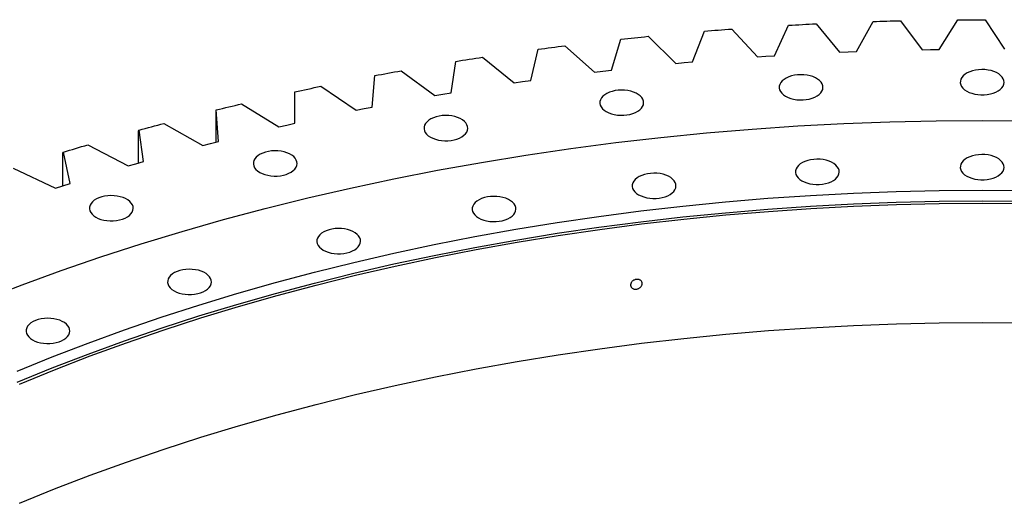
# Model space of a CAD drawing. Header units: millimetres. Extents: x -1616 to 13088, y -27 to 11384.
# Tile 12 of 17: x 6930 to 7672, y 6263 to 6628. Entities that reach past the tile are written whole.
import ezdxf

# ---------------------------------------------------------------- set-up
doc = ezdxf.new("R2010")
doc.units = ezdxf.units.MM
doc.header["$LTSCALE"] = 50

msp = doc.modelspace()

# ---------------------------------------------------------------- linework, layer by layer
at = {"color": 7, "linetype": 'Continuous', "lineweight": 25}
for p, q in [((7466.99, 6620.55), (7486.37, 6599.62)), ((7499.15, 6600.46), (7509.85, 6623.38)), ((7530.5, 6624.48), (7548.28, 6603.08)), ((7561.11, 6603.61), (7573.52, 6626.23)), ((7594.23, 6626.81), (7610.4, 6604.99)), ((7623.26, 6605.19), (7637.35, 6627.49)), ((7658.09, 6627.55), (7672.6, 6605.35)), ((7376.21, 6589.55), (7383.44, 6612.91)), ((7403.84, 6615.04), (7424.77, 6594.61)), ((7437.47, 6595.78), (7446.45, 6618.94)), ((7341.17, 6607.95), (7363.61, 6588.07)), ((7279.08, 6599.31), (7302.99, 6580)), ((7315.47, 6581.8), (7320.94, 6605.32)), ((7486.37, 6599.62), (7492.75, 6600.06)), ((7492.75, 6600.06), (7499.15, 6600.46)), ((7548.28, 6603.08), (7554.7, 6603.36)), ((7554.7, 6603.36), (7561.11, 6603.61)), ((7610.4, 6604.99), (7616.83, 6605.11)), ((7616.83, 6605.11), (7623.26, 6605.19)), ((7255.38, 6572.53), (7259.07, 6596.17)), ((7424.77, 6594.61), (7431.12, 6595.21)), ((7431.12, 6595.21), (7437.47, 6595.78)), ((7196.03, 6561.77), (7197.95, 6585.48)), ((7217.7, 6589.12), (7243.04, 6570.43)), ((7363.61, 6588.07), (7369.9, 6588.83)), ((7369.9, 6588.83), (7376.21, 6589.55)), ((7157.15, 6577.4), (7183.86, 6559.37)), ((7302.99, 6580), (7309.23, 6580.92)), ((7309.23, 6580.92), (7315.47, 6581.8)), ((7137.54, 6549.54), (7137.68, 6573.27)), ((7243.04, 6570.43), (7249.2, 6571.5)), ((7249.2, 6571.5), (7255.38, 6572.53)), ((7097.53, 6564.18), (7125.57, 6546.83)), ((7189.94, 6560.59), (7196.03, 6561.77)), ((7078.22, 6558.77), (7078.39, 6559.57)), ((7078.22, 6535.4), (7078.22, 6558.77)), ((7080.03, 6535.86), (7078.39, 6559.57)), ((7183.86, 6559.37), (7189.94, 6560.59)), ((7038.95, 6549.48), (7068.28, 6532.85)), ((7125.57, 6546.83), (7131.55, 6548.2)), ((7131.55, 6548.2), (7137.54, 6549.54)), ((7019.82, 6543.59), (7020.18, 6544.4)), ((7019.82, 6519.68), (7019.82, 6543.59)), ((7023.6, 6520.75), (7020.18, 6544.4)), ((6981.54, 6533.34), (7012.08, 6517.45)), ((7068.28, 6532.85), (7074.14, 6534.37)), ((7074.14, 6534.37), (7080.03, 6535.86)), ((6962.62, 6526.97), (6963.16, 6527.79)), ((6962.62, 6502.44), (6962.62, 6526.97)), ((6968.36, 6504.24), (6963.16, 6527.79)), ((7012.08, 6517.45), (7017.83, 6519.12)), ((7017.83, 6519.12), (7023.6, 6520.75)), ((6925.39, 6515.77), (6957.1, 6500.66)), ((6957.1, 6500.66), (6962.71, 6502.47)), ((6962.71, 6502.47), (6968.36, 6504.24))]:
    msp.add_line(p, q, dxfattribs=at)
at = {"color": 7, "linetype": 'Continuous', "lineweight": 25, "flags": 128}
for points in [[(7446.45, 6618.94), (7449.01, 6619.15), (7451.58, 6619.35), (7454.15, 6619.56), (7456.71, 6619.76), (7459.28, 6619.96), (7461.85, 6620.16), (7464.42, 6620.36), (7466.99, 6620.55)], [(7509.85, 6623.38), (7512.43, 6623.52), (7515.01, 6623.67), (7517.59, 6623.81), (7520.17, 6623.95), (7522.75, 6624.09), (7525.33, 6624.22), (7527.91, 6624.35), (7530.5, 6624.48)], [(7573.52, 6626.23), (7576.11, 6626.31), (7578.7, 6626.39), (7581.29, 6626.47), (7583.88, 6626.54), (7586.47, 6626.61), (7589.06, 6626.68), (7591.64, 6626.75), (7594.23, 6626.81)], [(7637.35, 6627.49), (7639.94, 6627.51), (7642.54, 6627.52), (7645.13, 6627.53), (7647.72, 6627.54), (7650.31, 6627.55), (7652.9, 6627.55), (7655.5, 6627.55), (7658.09, 6627.55)], [(7383.44, 6612.91), (7385.99, 6613.19), (7388.53, 6613.46), (7391.08, 6613.73), (7393.63, 6614), (7396.18, 6614.26), (7398.74, 6614.52), (7401.29, 6614.78), (7403.84, 6615.04)], [(7320.94, 6605.32), (7323.46, 6605.66), (7325.99, 6605.99), (7328.52, 6606.33), (7331.05, 6606.66), (7333.57, 6606.99), (7336.1, 6607.31), (7338.63, 6607.63), (7341.17, 6607.95)], [(7259.07, 6596.17), (7261.57, 6596.57), (7264.07, 6596.97), (7266.57, 6597.36), (7269.07, 6597.76), (7271.57, 6598.15), (7274.07, 6598.54), (7276.58, 6598.92), (7279.08, 6599.31)], [(7197.95, 6585.48), (7200.41, 6585.94), (7202.88, 6586.4), (7205.34, 6586.86), (7207.81, 6587.32), (7210.28, 6587.77), (7212.75, 6588.22), (7215.23, 6588.67), (7217.7, 6589.12)], [(7507.55, 6569.9), (7509.37, 6568.99), (7511.4, 6568.24), (7513.6, 6567.68), (7515.92, 6567.3), (7518.31, 6567.12), (7520.72, 6567.15), (7523.1, 6567.38), (7525.39, 6567.8), (7527.55, 6568.41), (7529.54, 6569.2), (7531.3, 6570.15), (7532.81, 6571.23), (7534.02, 6572.43), (7534.93, 6573.72), (7535.49, 6575.08), (7535.71, 6576.46), (7535.58, 6577.85), (7535.1, 6579.21), (7534.28, 6580.52), (7533.14, 6581.74), (7531.7, 6582.86), (7530, 6583.84), (7528.07, 6584.67), (7525.94, 6585.33), (7523.68, 6585.8), (7521.32, 6586.08), (7518.91, 6586.16), (7516.52, 6586.03), (7514.17, 6585.7), (7511.94, 6585.18), (7509.86, 6584.48), (7507.98, 6583.61), (7506.34, 6582.59), (7504.98, 6581.45), (7503.91, 6580.2), (7503.18, 6578.87), (7502.78, 6577.5), (7502.74, 6576.11), (7503.05, 6574.73), (7503.7, 6573.39), (7504.68, 6572.12), (7505.97, 6570.95), (7507.55, 6569.9)], [(7644.04, 6573.77), (7645.86, 6572.86), (7647.89, 6572.11), (7650.09, 6571.55), (7652.41, 6571.17), (7654.8, 6570.99), (7657.21, 6571.02), (7659.59, 6571.25), (7661.88, 6571.67), (7664.04, 6572.28), (7666.03, 6573.07), (7667.79, 6574.02), (7669.3, 6575.1), (7670.51, 6576.31), (7671.42, 6577.59), (7671.98, 6578.95), (7672.2, 6580.33), (7672.07, 6581.72), (7671.59, 6583.08), (7670.77, 6584.39), (7669.63, 6585.61), (7668.19, 6586.73), (7666.49, 6587.71), (7664.56, 6588.54), (7662.43, 6589.2), (7660.17, 6589.67), (7657.81, 6589.95), (7655.4, 6590.03), (7653, 6589.9), (7650.66, 6589.57), (7648.43, 6589.05), (7646.35, 6588.35), (7644.47, 6587.48), (7642.83, 6586.46), (7641.47, 6585.32), (7640.4, 6584.07), (7639.67, 6582.75), (7639.27, 6581.37), (7639.23, 6579.98), (7639.54, 6578.6), (7640.19, 6577.27), (7641.17, 6576), (7642.46, 6574.82), (7644.04, 6573.77)], [(7137.68, 6573.27), (7140.11, 6573.8), (7142.54, 6574.32), (7144.97, 6574.84), (7147.4, 6575.36), (7149.83, 6575.87), (7152.27, 6576.38), (7154.71, 6576.89), (7157.15, 6577.4)], [(7372.37, 6558.32), (7374.2, 6557.41), (7376.23, 6556.67), (7378.43, 6556.1), (7380.75, 6555.73), (7383.14, 6555.55), (7385.55, 6555.57), (7387.92, 6555.8), (7390.22, 6556.23), (7392.38, 6556.84), (7394.36, 6557.63), (7396.13, 6558.57), (7397.63, 6559.66), (7398.85, 6560.86), (7399.75, 6562.15), (7400.32, 6563.5), (7400.54, 6564.88), (7400.41, 6566.27), (7399.93, 6567.64), (7399.11, 6568.94), (7397.97, 6570.17), (7396.53, 6571.28), (7394.83, 6572.27), (7392.89, 6573.1), (7390.77, 6573.76), (7388.51, 6574.23), (7386.14, 6574.51), (7383.74, 6574.58), (7381.34, 6574.46), (7379, 6574.13), (7376.77, 6573.61), (7374.69, 6572.91), (7372.81, 6572.04), (7371.17, 6571.02), (7369.8, 6569.87), (7368.74, 6568.62), (7368, 6567.3), (7367.61, 6565.93), (7367.57, 6564.54), (7367.87, 6563.16), (7368.52, 6561.82), (7369.51, 6560.55), (7370.8, 6559.38), (7372.37, 6558.32)], [(7078.39, 6559.57), (7080.77, 6560.16), (7083.16, 6560.74), (7085.55, 6561.32), (7087.94, 6561.9), (7090.34, 6562.47), (7092.73, 6563.04), (7095.13, 6563.61), (7097.53, 6564.18)], [(7239.82, 6539.16), (7241.64, 6538.25), (7243.67, 6537.5), (7245.87, 6536.93), (7248.19, 6536.56), (7250.58, 6536.38), (7252.99, 6536.4), (7255.36, 6536.63), (7257.66, 6537.06), (7259.82, 6537.67), (7261.8, 6538.46), (7263.57, 6539.41), (7265.08, 6540.49), (7266.29, 6541.69), (7267.19, 6542.98), (7267.76, 6544.33), (7267.98, 6545.72), (7267.85, 6547.1), (7267.37, 6548.47), (7266.55, 6549.78), (7265.41, 6551), (7263.97, 6552.12), (7262.27, 6553.1), (7260.33, 6553.93), (7258.21, 6554.59), (7255.95, 6555.06), (7253.59, 6555.34), (7251.18, 6555.41), (7248.78, 6555.29), (7246.44, 6554.96), (7244.21, 6554.44), (7242.13, 6553.74), (7240.25, 6552.87), (7238.61, 6551.85), (7237.24, 6550.7), (7236.18, 6549.46), (7235.45, 6548.13), (7235.05, 6546.76), (7235.01, 6545.37), (7235.31, 6543.99), (7235.97, 6542.65), (7236.95, 6541.38), (7238.24, 6540.21), (7239.82, 6539.16)], [(6903.23, 6416.84), (6932.15, 6428), (6961.57, 6438.71), (6991.45, 6448.98), (7021.8, 6458.79), (7052.58, 6468.13), (7083.77, 6477.01), (7115.35, 6485.42), (7147.31, 6493.35), (7179.61, 6500.78), (7212.24, 6507.73), (7245.18, 6514.19), (7278.39, 6520.14), (7311.86, 6525.59), (7345.57, 6530.53), (7379.49, 6534.96), (7413.6, 6538.88), (7447.88, 6542.28), (7482.3, 6545.16), (7516.84, 6547.52), (7551.47, 6549.36), (7586.18, 6550.67), (7620.93, 6551.46), (7655.7, 6551.72), (7690.48, 6551.46)], [(7020.18, 6544.4), (7022.52, 6545.04), (7024.86, 6545.69), (7027.21, 6546.32), (7029.55, 6546.96), (7031.9, 6547.6), (7034.25, 6548.23), (7036.6, 6548.86), (7038.95, 6549.48)], [(6963.16, 6527.79), (6965.45, 6528.49), (6967.75, 6529.19), (6970.04, 6529.88), (6972.33, 6530.58), (6974.63, 6531.27), (6976.93, 6531.96), (6979.23, 6532.65), (6981.54, 6533.34)], [(7111.15, 6512.58), (7112.97, 6511.67), (7115.01, 6510.92), (7117.21, 6510.36), (7119.52, 6509.98), (7121.91, 6509.8), (7124.32, 6509.83), (7126.7, 6510.06), (7128.99, 6510.48), (7131.15, 6511.09), (7133.14, 6511.88), (7134.9, 6512.83), (7136.41, 6513.91), (7137.63, 6515.11), (7138.53, 6516.4), (7139.1, 6517.75), (7139.31, 6519.14), (7139.18, 6520.53), (7138.7, 6521.89), (7137.88, 6523.2), (7136.74, 6524.42), (7135.31, 6525.54), (7133.6, 6526.52), (7131.67, 6527.35), (7129.55, 6528.01), (7127.28, 6528.48), (7124.92, 6528.76), (7122.52, 6528.84), (7120.12, 6528.71), (7117.78, 6528.38), (7115.54, 6527.86), (7113.46, 6527.16), (7111.58, 6526.29), (7109.94, 6525.27), (7108.58, 6524.13), (7107.52, 6522.88), (7106.78, 6521.55), (7106.39, 6520.18), (7106.34, 6518.79), (7106.65, 6517.41), (7107.3, 6516.07), (7108.28, 6514.8), (7109.58, 6513.63), (7111.15, 6512.58)], [(7644.04, 6509.77), (7645.86, 6508.87), (7647.89, 6508.12), (7650.09, 6507.55), (7652.41, 6507.18), (7654.8, 6507), (7657.21, 6507.02), (7659.59, 6507.25), (7661.88, 6507.68), (7664.04, 6508.29), (7666.03, 6509.08), (7667.79, 6510.02), (7669.3, 6511.11), (7670.51, 6512.31), (7671.42, 6513.6), (7671.98, 6514.95), (7672.2, 6516.34), (7672.07, 6517.72), (7671.59, 6519.09), (7670.77, 6520.39), (7669.63, 6521.62), (7668.19, 6522.74), (7666.49, 6523.72), (7664.56, 6524.55), (7662.43, 6525.21), (7660.17, 6525.68), (7657.81, 6525.96), (7655.4, 6526.03), (7653, 6525.91), (7650.66, 6525.58), (7648.43, 6525.06), (7646.35, 6524.36), (7644.47, 6523.49), (7642.83, 6522.47), (7641.47, 6521.32), (7640.4, 6520.07), (7639.67, 6518.75), (7639.27, 6517.38), (7639.23, 6515.99), (7639.54, 6514.61), (7640.19, 6513.27), (7641.17, 6512), (7642.46, 6510.83), (7644.04, 6509.77)], [(7519.8, 6506.25), (7521.62, 6505.34), (7523.66, 6504.6), (7525.86, 6504.03), (7528.17, 6503.65), (7530.56, 6503.48), (7532.97, 6503.5), (7535.35, 6503.73), (7537.64, 6504.15), (7539.8, 6504.77), (7541.79, 6505.55), (7543.55, 6506.5), (7545.06, 6507.59), (7546.28, 6508.79), (7547.18, 6510.08), (7547.75, 6511.43), (7547.96, 6512.81), (7547.83, 6514.2), (7547.35, 6515.56), (7546.53, 6516.87), (7545.39, 6518.1), (7543.96, 6519.21), (7542.25, 6520.2), (7540.32, 6521.02), (7538.2, 6521.68), (7535.93, 6522.16), (7533.57, 6522.43), (7531.17, 6522.51), (7528.77, 6522.38), (7526.43, 6522.06), (7524.19, 6521.54), (7522.11, 6520.83), (7520.23, 6519.96), (7518.59, 6518.94), (7517.23, 6517.8), (7516.17, 6516.55), (7515.43, 6515.23), (7515.04, 6513.85), (7514.99, 6512.46), (7515.3, 6511.09), (7515.95, 6509.75), (7516.93, 6508.48), (7518.23, 6507.3), (7519.8, 6506.25)], [(7396.76, 6495.71), (7398.58, 6494.81), (7400.62, 6494.06), (7402.82, 6493.49), (7405.13, 6493.12), (7407.52, 6492.94), (7409.93, 6492.96), (7412.31, 6493.19), (7414.6, 6493.62), (7416.76, 6494.23), (7418.75, 6495.02), (7420.51, 6495.96), (7422.02, 6497.05), (7423.24, 6498.25), (7424.14, 6499.54), (7424.7, 6500.89), (7424.92, 6502.28), (7424.79, 6503.66), (7424.31, 6505.03), (7423.49, 6506.33), (7422.35, 6507.56), (7420.92, 6508.68), (7419.21, 6509.66), (7417.28, 6510.49), (7415.16, 6511.15), (7412.89, 6511.62), (7410.53, 6511.9), (7408.13, 6511.97), (7405.73, 6511.85), (7403.39, 6511.52), (7401.15, 6511), (7399.07, 6510.3), (7397.19, 6509.43), (7395.55, 6508.41), (7394.19, 6507.26), (7393.13, 6506.01), (7392.39, 6504.69), (7392, 6503.32), (7391.95, 6501.93), (7392.26, 6500.55), (7392.91, 6499.21), (7393.89, 6497.94), (7395.19, 6496.77), (7396.76, 6495.71)], [(6928.32, 6362.75), (6954.78, 6373.55), (6981.71, 6383.94), (7009.11, 6393.92), (7036.95, 6403.48), (7065.22, 6412.62), (7093.89, 6421.33), (7122.95, 6429.6), (7152.37, 6437.43), (7182.13, 6444.81), (7212.22, 6451.74), (7242.62, 6458.21), (7273.3, 6464.23), (7304.24, 6469.77), (7335.42, 6474.85), (7366.82, 6479.45), (7398.41, 6483.58), (7430.19, 6487.23), (7462.12, 6490.4), (7494.18, 6493.08), (7526.35, 6495.28), (7558.61, 6496.99), (7590.94, 6498.21), (7623.31, 6498.95), (7655.7, 6499.19), (7688.1, 6498.95)], [(6987.62, 6478.85), (6989.44, 6477.94), (6991.47, 6477.19), (6993.67, 6476.63), (6995.99, 6476.25), (6998.38, 6476.07), (7000.79, 6476.1), (7003.17, 6476.33), (7005.46, 6476.75), (7007.62, 6477.36), (7009.61, 6478.15), (7011.37, 6479.1), (7012.88, 6480.18), (7014.09, 6481.38), (7015, 6482.67), (7015.56, 6484.03), (7015.78, 6485.41), (7015.65, 6486.8), (7015.17, 6488.16), (7014.35, 6489.47), (7013.21, 6490.69), (7011.77, 6491.81), (7010.07, 6492.79), (7008.14, 6493.62), (7006.01, 6494.28), (7003.75, 6494.75), (7001.39, 6495.03), (6998.98, 6495.11), (6996.58, 6494.98), (6994.24, 6494.65), (6992.01, 6494.13), (6989.93, 6493.43), (6988.05, 6492.56), (6986.41, 6491.54), (6985.05, 6490.4), (6983.98, 6489.15), (6983.25, 6487.83), (6982.85, 6486.45), (6982.81, 6485.06), (6983.12, 6483.68), (6983.77, 6482.34), (6984.75, 6481.08), (6986.04, 6479.9), (6987.62, 6478.85)], [(7276.1, 6478.27), (7277.92, 6477.36), (7279.96, 6476.61), (7282.16, 6476.04), (7284.48, 6475.67), (7286.86, 6475.49), (7289.27, 6475.52), (7291.65, 6475.74), (7293.94, 6476.17), (7296.11, 6476.78), (7298.09, 6477.57), (7299.85, 6478.52), (7301.36, 6479.6), (7302.58, 6480.8), (7303.48, 6482.09), (7304.05, 6483.44), (7304.27, 6484.83), (7304.13, 6486.22), (7303.65, 6487.58), (7302.83, 6488.89), (7301.69, 6490.11), (7300.26, 6491.23), (7298.55, 6492.21), (7296.62, 6493.04), (7294.5, 6493.7), (7292.23, 6494.17), (7289.87, 6494.45), (7287.47, 6494.53), (7285.07, 6494.4), (7282.73, 6494.07), (7280.49, 6493.55), (7278.41, 6492.85), (7276.54, 6491.98), (7274.9, 6490.96), (7273.53, 6489.81), (7272.47, 6488.57), (7271.73, 6487.24), (7271.34, 6485.87), (7271.29, 6484.48), (7271.6, 6483.1), (7272.25, 6481.76), (7273.23, 6480.49), (7274.53, 6479.32), (7276.1, 6478.27)], [(6928.32, 6354.59), (6954.78, 6365.38), (6981.71, 6375.77), (7009.11, 6385.75), (7036.95, 6395.31), (7065.22, 6404.45), (7093.89, 6413.16), (7122.95, 6421.43), (7152.37, 6429.26), (7182.13, 6436.65), (7212.22, 6443.58), (7242.62, 6450.05), (7273.3, 6456.06), (7304.24, 6461.61), (7335.42, 6466.68), (7366.82, 6471.29), (7398.41, 6475.41), (7430.19, 6479.06), (7462.12, 6482.23), (7494.18, 6484.91), (7526.35, 6487.11), (7558.61, 6488.82), (7590.94, 6490.05), (7623.31, 6490.78), (7655.7, 6491.03), (7688.1, 6490.78)], [(6930.08, 6353.19), (6956.48, 6363.95), (6983.35, 6374.32), (7010.68, 6384.28), (7038.45, 6393.81), (7066.65, 6402.93), (7095.25, 6411.62), (7124.24, 6419.87), (7153.59, 6427.68), (7183.28, 6435.05), (7213.3, 6441.96), (7243.62, 6448.42), (7274.22, 6454.41), (7305.09, 6459.95), (7336.19, 6465.01), (7367.52, 6469.6), (7399.04, 6473.72), (7430.73, 6477.36), (7462.59, 6480.52), (7494.57, 6483.2), (7526.66, 6485.39), (7558.85, 6487.1), (7591.1, 6488.32), (7623.39, 6489.05), (7655.7, 6489.29), (7688.02, 6489.05)], [(7158.99, 6454.08), (7160.81, 6453.17), (7162.84, 6452.42), (7165.04, 6451.85), (7167.36, 6451.48), (7169.75, 6451.3), (7172.16, 6451.33), (7174.53, 6451.55), (7176.83, 6451.98), (7178.99, 6452.59), (7180.97, 6453.38), (7182.74, 6454.33), (7184.25, 6455.41), (7185.46, 6456.61), (7186.36, 6457.9), (7186.93, 6459.25), (7187.15, 6460.64), (7187.02, 6462.03), (7186.54, 6463.39), (7185.72, 6464.7), (7184.58, 6465.92), (7183.14, 6467.04), (7181.44, 6468.02), (7179.5, 6468.85), (7177.38, 6469.51), (7175.12, 6469.98), (7172.76, 6470.26), (7170.35, 6470.33), (7167.95, 6470.21), (7165.61, 6469.88), (7163.38, 6469.36), (7161.3, 6468.66), (7159.42, 6467.79), (7157.78, 6466.77), (7156.41, 6465.62), (7155.35, 6464.38), (7154.62, 6463.05), (7154.22, 6461.68), (7154.18, 6460.29), (7154.49, 6458.91), (7155.14, 6457.57), (7156.12, 6456.3), (7157.41, 6455.13), (7158.99, 6454.08)], [(7046.54, 6423.37), (7048.36, 6422.47), (7050.4, 6421.72), (7052.6, 6421.15), (7054.92, 6420.78), (7057.31, 6420.6), (7059.71, 6420.62), (7062.09, 6420.85), (7064.38, 6421.28), (7066.55, 6421.89), (7068.53, 6422.68), (7070.29, 6423.62), (7071.8, 6424.71), (7073.02, 6425.91), (7073.92, 6427.2), (7074.49, 6428.55), (7074.71, 6429.94), (7074.57, 6431.32), (7074.09, 6432.69), (7073.27, 6433.99), (7072.13, 6435.22), (7070.7, 6436.34), (7068.99, 6437.32), (7067.06, 6438.15), (7064.94, 6438.81), (7062.67, 6439.28), (7060.31, 6439.56), (7057.91, 6439.63), (7055.51, 6439.51), (7053.17, 6439.18), (7050.93, 6438.66), (7048.86, 6437.96), (7046.98, 6437.09), (7045.34, 6436.07), (7043.97, 6434.92), (7042.91, 6433.67), (7042.17, 6432.35), (7041.78, 6430.98), (7041.73, 6429.59), (7042.04, 6428.21), (7042.69, 6426.87), (7043.68, 6425.6), (7044.97, 6424.43), (7046.54, 6423.37)], [(6930.08, 6263.37), (6956.48, 6274.14), (6983.35, 6284.5), (7010.68, 6294.46), (7038.45, 6304), (7066.65, 6313.11), (7095.25, 6321.8), (7124.24, 6330.05), (7153.59, 6337.86), (7183.28, 6345.23), (7213.3, 6352.14), (7243.62, 6358.6), (7274.22, 6364.59), (7305.09, 6370.13), (7336.19, 6375.19), (7367.52, 6379.78), (7399.04, 6383.9), (7430.73, 6387.54), (7462.59, 6390.7), (7494.57, 6393.38), (7526.66, 6395.57), (7558.85, 6397.28), (7591.1, 6398.5), (7623.39, 6399.23), (7655.7, 6399.47), (7688.02, 6399.23)], [(6939.85, 6386.46), (6941.67, 6385.55), (6943.71, 6384.8), (6945.91, 6384.24), (6948.23, 6383.86), (6950.62, 6383.68), (6953.02, 6383.71), (6955.4, 6383.94), (6957.69, 6384.36), (6959.86, 6384.97), (6961.84, 6385.76), (6963.6, 6386.71), (6965.11, 6387.79), (6966.33, 6388.99), (6967.23, 6390.28), (6967.8, 6391.63), (6968.02, 6393.02), (6967.88, 6394.41), (6967.4, 6395.77), (6966.58, 6397.08), (6965.44, 6398.3), (6964.01, 6399.42), (6962.3, 6400.4), (6960.37, 6401.23), (6958.25, 6401.89), (6955.98, 6402.36), (6953.62, 6402.64), (6951.22, 6402.72), (6948.82, 6402.59), (6946.48, 6402.26), (6944.24, 6401.74), (6942.17, 6401.04), (6940.29, 6400.17), (6938.65, 6399.15), (6937.28, 6398.01), (6936.22, 6396.76), (6935.48, 6395.43), (6935.09, 6394.06), (6935.04, 6392.67), (6935.35, 6391.29), (6936, 6389.95), (6936.99, 6388.68), (6938.28, 6387.51), (6939.85, 6386.46)]]:
    msp.add_lwpolyline(points, dxfattribs=at)
at = {"color": 7, "linetype": 'Continuous', "lineweight": 25}
msp.add_open_spline([(7399.49, 6428.87), (7399.49, 6428.62), (7399.46, 6428.38), (7399.35, 6427.9), (7399.26, 6427.65), (7399.04, 6427.18), (7398.91, 6426.95), (7398.59, 6426.52), (7398.4, 6426.3), (7397.99, 6425.91), (7397.77, 6425.73), (7397.29, 6425.41), (7397.04, 6425.26), (7396.51, 6425.01), (7396.23, 6424.91), (7395.66, 6424.74), (7395.38, 6424.68), (7394.8, 6424.61), (7394.51, 6424.6), (7393.95, 6424.62), (7393.67, 6424.66), (7393.14, 6424.77), (7392.88, 6424.86), (7392.41, 6425.06), (7392.18, 6425.19), (7391.77, 6425.48), (7391.59, 6425.64), (7391.27, 6426), (7391.14, 6426.2), (7390.91, 6426.61), (7390.83, 6426.83), (7390.72, 6427.29), (7390.69, 6427.53), (7390.69, 6428.01), (7390.72, 6428.25), (7390.83, 6428.74), (7390.91, 6428.98), (7391.13, 6429.45), (7391.27, 6429.68), (7391.59, 6430.12), (7391.77, 6430.33), (7392.18, 6430.72), (7392.4, 6430.91), (7392.88, 6431.23), (7393.13, 6431.38), (7393.67, 6431.63), (7393.94, 6431.74), (7394.51, 6431.9), (7394.79, 6431.96), (7395.37, 6432.03), (7395.66, 6432.04), (7396.22, 6432.02), (7396.5, 6431.99), (7397.03, 6431.87), (7397.29, 6431.79), (7397.77, 6431.58), (7397.99, 6431.45), (7398.4, 6431.16), (7398.58, 6431), (7398.9, 6430.64), (7399.04, 6430.44), (7399.26, 6430.03), (7399.34, 6429.81), (7399.46, 6429.35), (7399.49, 6429.11), (7399.49, 6428.87)], degree=3, knots=[0, 0, 0, 0, 0.03125, 0.03125, 0.0625, 0.0625, 0.09375, 0.09375, 0.125, 0.125, 0.15625, 0.15625, 0.1875, 0.1875, 0.21875, 0.21875, 0.25, 0.25, 0.28125, 0.28125, 0.3125, 0.3125, 0.34375, 0.34375, 0.375, 0.375, 0.40625, 0.40625, 0.4375, 0.4375, 0.46875, 0.46875, 0.5, 0.5, 0.53125, 0.53125, 0.5625, 0.5625, 0.59375, 0.59375, 0.625, 0.625, 0.65625, 0.65625, 0.6875, 0.6875, 0.71875, 0.71875, 0.75, 0.75, 0.78125, 0.78125, 0.8125, 0.8125, 0.84375, 0.84375, 0.875, 0.875, 0.90625, 0.90625, 0.9375, 0.9375, 0.96875, 0.96875, 1, 1, 1, 1], dxfattribs=at)

doc.saveas('drawing.dxf')
